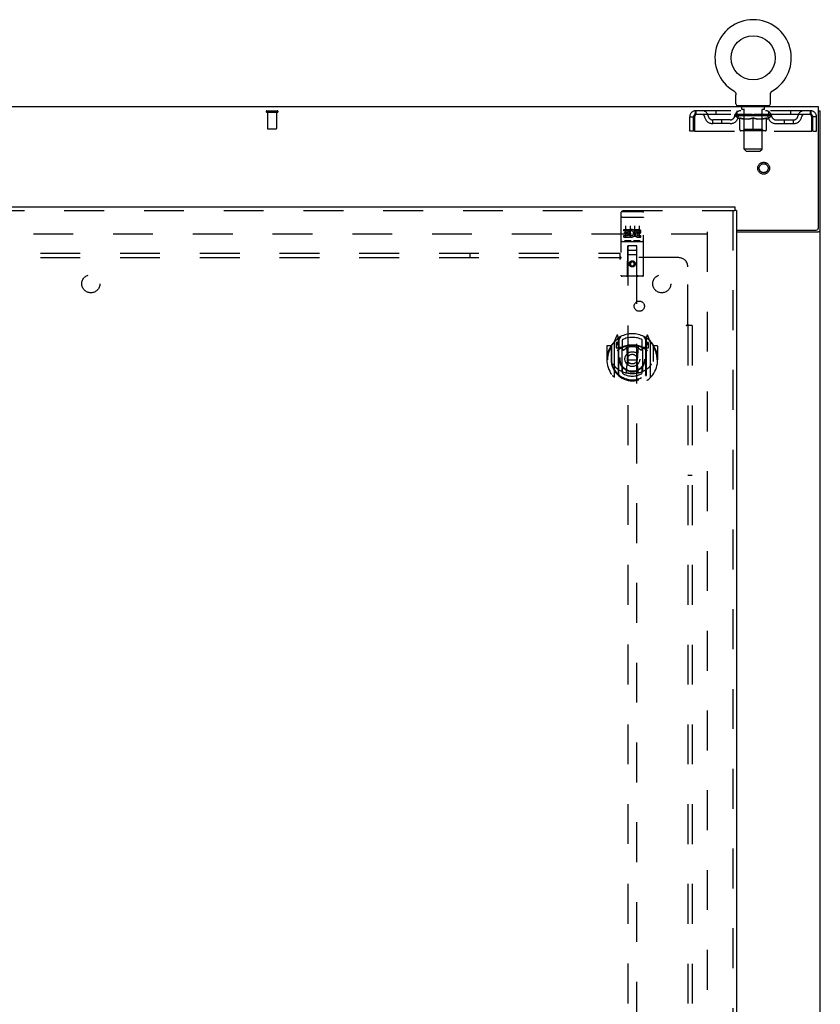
# Model space of a CAD drawing. Header units: inches. Extents: x 0 to 200, y 0 to 129.
# Tile 58 of 118: x 78 to 100, y 58 to 85. Entities that reach past the tile are written whole.
import ezdxf

# ---------------------------------------------------------------- set-up
doc = ezdxf.new("R2010")
doc.units = ezdxf.units.IN
doc.header["$LTSCALE"] = 11
doc.header["$MEASUREMENT"] = 0
doc.linetypes.add('HIDDEN', pattern=[0.2, 0.1, -0.1])
doc.layers.get('0').update_dxf_attribs({"linetype": 'CONTINUOUS'})
for name, color, linetype in [('DEFAULT_2', 8, 'HIDDEN'), ('DOOR_ASSEMBLY', 7, 'CONTINUOUS'), ('SUBPANEL', 7, 'CONTINUOUS')]:
    doc.layers.add(name, color=color, linetype=linetype)

msp = doc.modelspace()

# ---------------------------------------------------------------- linework, layer by layer
at = {"color": 7, "linetype": 'Continuous'}
for p, q in [((98.061, 83.072), (98.061, 83.072)), ((98.061, 83.072), (98.065, 83.07)), ((98.065, 83.07), (98.068, 83.068)), ((98.068, 83.068), (98.072, 83.065)), ((98.072, 83.065), (98.075, 83.063)), ((98.075, 83.063), (98.079, 83.06)), ((98.079, 83.06), (98.082, 83.057)), ((98.082, 83.057), (98.085, 83.054)), ((98.085, 83.054), (98.088, 83.051)), ((98.088, 83.051), (98.091, 83.048)), ((98.091, 83.048), (98.094, 83.044)), ((98.094, 83.044), (98.097, 83.041)), ((98.097, 83.041), (98.099, 83.038)), ((98.099, 83.038), (98.102, 83.034)), ((98.102, 83.034), (98.104, 83.03)), ((98.104, 83.03), (98.106, 83.027)), ((98.106, 83.027), (98.108, 83.023)), ((98.108, 83.023), (98.11, 83.019)), ((98.11, 83.019), (98.112, 83.015)), ((98.112, 83.015), (98.114, 83.011)), ((98.114, 83.011), (98.115, 83.007)), ((98.115, 83.007), (98.117, 83.003)), ((98.117, 83.003), (98.118, 82.999)), ((98.118, 82.999), (98.119, 82.994)), ((98.119, 82.994), (98.12, 82.99)), ((98.123, 82.716), (98.123, 82.965)), ((99.073, 82.965), (99.073, 82.969)), ((99.073, 82.716), (99.073, 82.965)), ((99.074, 82.986), (99.075, 82.99)), ((99.075, 82.99), (99.076, 82.994)), ((99.076, 82.994), (99.077, 82.999)), ((99.077, 82.999), (99.078, 83.003)), ((99.078, 83.003), (99.08, 83.007)), ((99.08, 83.007), (99.081, 83.011)), ((99.081, 83.011), (99.083, 83.015)), ((99.083, 83.015), (99.085, 83.019)), ((99.085, 83.019), (99.087, 83.023)), ((99.087, 83.023), (99.089, 83.027)), ((99.089, 83.027), (99.091, 83.03)), ((99.091, 83.03), (99.093, 83.034)), ((99.093, 83.034), (99.096, 83.038)), ((99.096, 83.038), (99.098, 83.041)), ((99.098, 83.041), (99.101, 83.044)), ((99.101, 83.044), (99.104, 83.048)), ((99.104, 83.048), (99.107, 83.051)), ((99.107, 83.051), (99.11, 83.054)), ((99.11, 83.054), (99.113, 83.057)), ((99.113, 83.057), (99.116, 83.06)), ((99.116, 83.06), (99.12, 83.063)), ((99.12, 83.063), (99.123, 83.065)), ((99.123, 83.065), (99.127, 83.068)), ((99.127, 83.068), (99.13, 83.07)), ((99.127, 83.068), (99.128, 83.069)), ((99.13, 83.07), (99.134, 83.072)), ((99.134, 83.072), (99.134, 83.072)), ((98.16, 82.656), (98.16, 82.626)), ((99.035, 82.656), (98.16, 82.656)), ((99.035, 82.656), (99.035, 82.626)), ((100.4, 82.522), (100.452, 82.522))]:
    msp.add_line(p, q, dxfattribs=at)
at = {"color": 3, "linetype": 'Continuous'}
for p, q in [((100.4, 82.626), (60.254, 82.626)), ((100.4, 79.29), (100.4, 82.626)), ((100.452, 14.73), (100.452, 82.522)), ((98.139, 79.23), (100.34, 79.23)), ((98.139, 79.178), (100.382, 79.178)), ((100.406, 79.189), (100.417, 79.193))]:
    msp.add_line(p, q, dxfattribs=at)
at = {"color": 7, "linetype": 'Continuous'}
for points in [[(98.12, 82.99), (98.121, 82.986), (98.121, 82.982), (98.122, 82.977), (98.122, 82.973), (98.122, 82.969), (98.123, 82.965)], [(98.122, 82.973), (98.122, 82.969), (98.123, 82.965)], [(99.073, 82.969), (99.073, 82.973), (99.073, 82.977), (99.074, 82.982), (99.074, 82.986)], [(99.073, 82.969), (99.073, 82.973), (99.073, 82.977), (99.074, 82.982), (99.074, 82.986)]]:
    msp.add_lwpolyline(points, dxfattribs=at)
at = {"color": 3, "linetype": 'Continuous'}
for points in [[(100.382, 79.178), (100.384, 79.179), (100.386, 79.181), (100.388, 79.182), (100.391, 79.184), (100.394, 79.185), (100.398, 79.186), (100.402, 79.188), (100.406, 79.189)], [(100.417, 79.193), (100.421, 79.194), (100.424, 79.195), (100.428, 79.197), (100.431, 79.198), (100.434, 79.199), (100.436, 79.2), (100.439, 79.202), (100.442, 79.203), (100.444, 79.205), (100.446, 79.206), (100.447, 79.208), (100.449, 79.21), (100.45, 79.211), (100.45, 79.213), (100.451, 79.215), (100.451, 79.217), (100.452, 79.219)]]:
    msp.add_lwpolyline(points, dxfattribs=at)
at = {"color": 7, "linetype": 'Continuous'}
msp.add_circle((98.598, 83.98), 0.609, dxfattribs=at)
for centre, radius, start, end in [((98.598, 83.98), 1.054, 300.3993, 239.6007), ((98.183, 82.716), 0.06, 180, 270), ((99.013, 82.716), 0.06, 270, 360)]:
    msp.add_arc(centre, radius, start, end, dxfattribs=at)
at = {"color": 3, "linetype": 'Continuous'}
msp.add_arc((100.34, 79.29), 0.06, 270, 360, dxfattribs=at)
at = {"layer": 'DEFAULT_2', "color": 8, "linetype": 'HIDDEN'}
for p, q in [((98.061, 83.072), (98.061, 83.072)), ((98.067, 83.069), (98.068, 83.068)), ((99.134, 83.072), (99.134, 83.072)), ((98.253, 82.656), (98.253, 82.626)), ((98.288, 82.566), (98.288, 82.646)), ((98.908, 82.566), (98.908, 82.646)), ((98.943, 82.656), (98.943, 82.626)), ((85.185, 82.522), (85.469, 82.522)), ((85.185, 82.479), (85.469, 82.479)), ((85.203, 82.479), (85.203, 82.032)), ((85.451, 82.479), (85.451, 82.032)), ((96.848, 81.959), (96.848, 82.355)), ((96.848, 82.355), (96.952, 82.355)), ((96.952, 81.959), (96.952, 82.355)), ((96.982, 82.355), (96.982, 81.959)), ((97.015, 82.522), (97.015, 82.418)), ((100.181, 82.522), (97.015, 82.522)), ((100.181, 82.418), (97.015, 82.418)), ((97.566, 82.522), (97.566, 82.418)), ((98.091, 82.38), (98.091, 82.418)), ((99.104, 82.38), (98.091, 82.38)), ((98.219, 82.291), (98.091, 82.38)), ((98.099, 82.412), (98.099, 82.418)), ((98.106, 82.41), (98.106, 82.412)), ((98.106, 82.41), (99.089, 82.41)), ((98.113, 82.41), (98.113, 82.412)), ((98.114, 82.41), (98.114, 82.412)), ((98.122, 82.412), (98.122, 82.418)), ((98.135, 82.41), (98.135, 82.412)), ((98.136, 82.41), (98.136, 82.412)), ((98.159, 82.412), (98.159, 82.418)), ((98.16, 82.418), (98.16, 82.522)), ((98.171, 82.41), (98.171, 82.412)), ((98.173, 82.41), (98.173, 82.412)), ((98.336, 82.412), (98.175, 82.412)), ((98.21, 82.412), (98.21, 82.418)), ((98.211, 82.41), (98.211, 82.412)), ((98.211, 82.41), (98.211, 82.412)), ((98.214, 82.41), (98.214, 82.412)), ((98.219, 82.291), (98.227, 82.291)), ((98.22, 82.41), (98.22, 82.412)), ((98.22, 82.41), (98.22, 82.412)), ((98.222, 82.41), (98.222, 82.412)), ((98.225, 82.41), (98.225, 82.413)), ((98.227, 82.001), (98.227, 82.326)), ((98.228, 82.41), (98.228, 82.412)), ((98.24, 82.41), (98.24, 82.412)), ((98.254, 82.41), (98.254, 82.412)), ((98.255, 82.41), (98.255, 82.414)), ((98.271, 82.41), (98.271, 82.412)), ((98.271, 82.41), (98.271, 82.412)), ((98.272, 82.412), (98.272, 82.418)), ((98.28, 82.41), (98.28, 82.412)), ((98.283, 82.41), (98.283, 82.412)), ((98.291, 82.41), (98.291, 82.412)), ((98.357, 82.556), (98.298, 82.556)), ((98.3, 82.41), (98.3, 82.416)), ((98.312, 82.41), (98.312, 82.412)), ((98.314, 82.41), (98.314, 82.412)), ((98.336, 82.41), (98.336, 82.412)), ((98.39, 82.412), (98.34, 82.412)), ((98.485, 82.291), (98.341, 82.291)), ((98.344, 82.412), (98.344, 82.418)), ((98.348, 82.003), (98.348, 82.378)), ((98.349, 81.466), (98.349, 82.546)), ((98.35, 82.41), (98.35, 82.412)), ((98.354, 82.41), (98.354, 82.412)), ((98.358, 82.41), (98.358, 82.417)), ((98.362, 82.41), (98.362, 82.412)), ((98.37, 82.41), (98.37, 82.412)), ((98.39, 82.41), (98.39, 82.412)), ((98.45, 82.412), (98.402, 82.412)), ((98.419, 82.41), (98.419, 82.412)), ((98.424, 82.412), (98.424, 82.418)), ((98.427, 82.41), (98.427, 82.412)), ((98.429, 82.41), (98.429, 82.417)), ((98.431, 82.41), (98.431, 82.412)), ((98.437, 82.41), (98.437, 82.413)), ((98.45, 82.41), (98.45, 82.412)), ((98.514, 82.412), (98.47, 82.412)), ((98.481, 82.41), (98.481, 82.412)), ((98.506, 82.412), (98.598, 82.418)), ((98.51, 82.412), (98.51, 82.418)), ((98.51, 82.412), (98.51, 82.418)), ((98.51, 82.418), (98.51, 82.418)), ((98.51, 82.41), (98.51, 82.412)), ((98.513, 82.41), (98.513, 82.413)), ((98.514, 82.41), (98.514, 82.412)), ((98.514, 82.41), (98.514, 82.412)), ((98.581, 82.412), (98.542, 82.412)), ((98.547, 82.41), (98.547, 82.412)), ((98.581, 82.41), (98.581, 82.412)), ((98.596, 82.413), (98.595, 82.412)), ((98.595, 82.41), (98.595, 82.412)), ((98.596, 82.41), (98.596, 82.413)), ((98.598, 82.412), (98.598, 82.418)), ((98.598, 81.971), (98.598, 82.326)), ((98.6, 82.41), (98.6, 82.413)), ((98.6, 82.413), (98.6, 82.412)), ((98.6, 82.41), (98.6, 82.412)), ((98.601, 82.412), (98.653, 82.412)), ((98.614, 82.41), (98.614, 82.412)), ((98.627, 82.412), (98.627, 82.416)), ((98.627, 82.416), (98.689, 82.412)), ((98.644, 82.412), (98.644, 82.415)), ((98.648, 82.41), (98.648, 82.412)), ((98.681, 82.41), (98.681, 82.412)), ((98.681, 82.41), (98.681, 82.412)), ((98.681, 82.412), (98.725, 82.412)), ((98.682, 82.41), (98.682, 82.413)), ((98.685, 82.412), (98.685, 82.418)), ((98.685, 82.412), (98.685, 82.418)), ((98.685, 82.418), (98.685, 82.418)), ((98.685, 82.41), (98.685, 82.412)), ((98.854, 82.291), (98.71, 82.291)), ((98.714, 82.41), (98.714, 82.412)), ((98.745, 82.41), (98.745, 82.412)), ((98.745, 82.412), (98.793, 82.412)), ((98.758, 82.41), (98.758, 82.413)), ((98.764, 82.41), (98.764, 82.412)), ((98.766, 82.41), (98.766, 82.417)), ((98.768, 82.41), (98.768, 82.412)), ((98.771, 82.412), (98.771, 82.418)), ((98.776, 82.41), (98.776, 82.412)), ((98.805, 82.41), (98.805, 82.412)), ((98.805, 82.412), (98.855, 82.412)), ((98.825, 82.41), (98.825, 82.412)), ((98.833, 82.41), (98.833, 82.412)), ((98.837, 82.41), (98.837, 82.417)), ((98.898, 82.556), (98.838, 82.556)), ((98.841, 82.41), (98.841, 82.412)), ((98.845, 82.41), (98.845, 82.412)), ((98.847, 81.466), (98.847, 82.546)), ((98.848, 82.003), (98.848, 82.378)), ((98.851, 82.412), (98.851, 82.418)), ((98.859, 82.41), (98.859, 82.412)), ((98.859, 82.412), (99.02, 82.412)), ((98.881, 82.41), (98.881, 82.412)), ((98.883, 82.41), (98.883, 82.412)), ((98.895, 82.41), (98.895, 82.416)), ((98.904, 82.41), (98.904, 82.412)), ((98.912, 82.41), (98.912, 82.412)), ((98.915, 82.41), (98.915, 82.412)), ((98.923, 82.412), (98.923, 82.418)), ((98.924, 82.41), (98.924, 82.412)), ((98.924, 82.41), (98.924, 82.412)), ((98.94, 82.41), (98.94, 82.414)), ((98.941, 82.41), (98.941, 82.412)), ((98.955, 82.41), (98.955, 82.412)), ((98.967, 82.41), (98.967, 82.412)), ((98.968, 82.001), (98.968, 82.326)), ((98.968, 82.291), (98.976, 82.291)), ((98.97, 82.41), (98.97, 82.413)), ((98.973, 82.41), (98.973, 82.412)), ((98.975, 82.41), (98.975, 82.412)), ((98.976, 82.41), (98.976, 82.412)), ((98.976, 82.291), (99.104, 82.38)), ((98.981, 82.41), (98.981, 82.412)), ((98.984, 82.41), (98.984, 82.412)), ((98.984, 82.41), (98.984, 82.412)), ((98.985, 82.412), (98.985, 82.418)), ((99.022, 82.41), (99.022, 82.412)), ((99.024, 82.41), (99.024, 82.412)), ((99.035, 82.418), (99.035, 82.522)), ((99.036, 82.412), (99.036, 82.418)), ((99.059, 82.41), (99.059, 82.412)), ((99.06, 82.41), (99.06, 82.412)), ((99.073, 82.412), (99.073, 82.418)), ((99.081, 82.41), (99.081, 82.412)), ((99.082, 82.41), (99.082, 82.412)), ((99.089, 82.41), (99.089, 82.412)), ((99.096, 82.412), (99.096, 82.418)), ((99.104, 82.38), (99.104, 82.418)), ((99.629, 82.522), (99.629, 82.418)), ((100.181, 82.418), (100.181, 82.522)), ((100.214, 81.959), (100.214, 82.355)), ((100.244, 81.959), (100.244, 82.355)), ((100.348, 82.355), (100.244, 82.355)), ((100.348, 81.959), (100.348, 82.355)), ((85.213, 82.022), (85.441, 82.022)), ((97.483, 82.167), (97.483, 82.271)), ((97.966, 82.271), (97.483, 82.271)), ((97.966, 82.167), (97.483, 82.167)), ((97.733, 82.167), (97.733, 82.271)), ((99.229, 82.271), (99.712, 82.271)), ((99.229, 82.167), (99.712, 82.167)), ((99.462, 82.167), (99.462, 82.271)), ((99.712, 82.167), (99.712, 82.271)), ((96.952, 81.959), (96.848, 81.959)), ((96.982, 81.959), (100.214, 81.959)), ((98.938, 81.971), (98.257, 81.971)), ((98.348, 82.003), (98.316, 81.971)), ((98.848, 82.003), (98.348, 82.003)), ((98.848, 82.003), (98.879, 81.971)), ((100.244, 81.959), (100.348, 81.959)), ((98.847, 81.466), (98.349, 81.466)), ((98.409, 81.406), (98.349, 81.466)), ((98.409, 81.406), (98.787, 81.406)), ((98.787, 81.406), (98.847, 81.466)), ((63.341, 79.126), (97.313, 79.126)), ((97.327, 79.178), (97.327, 18.074))]:
    msp.add_line(p, q, dxfattribs=at)
for points in [[(97.015, 82.522), (97.012, 82.521), (97.01, 82.518), (97.007, 82.512), (97.005, 82.505), (97.003, 82.496), (97, 82.485), (96.998, 82.473), (96.996, 82.459), (96.993, 82.444), (96.991, 82.427), (96.989, 82.41), (96.986, 82.392), (96.984, 82.373), (96.982, 82.355)], [(97.015, 82.418), (97.012, 82.417), (97.01, 82.416), (97.007, 82.414), (97.005, 82.412), (97.003, 82.408), (97, 82.404), (96.998, 82.399), (96.996, 82.394), (96.993, 82.388), (96.991, 82.382), (96.989, 82.376), (96.986, 82.369), (96.984, 82.362), (96.982, 82.355)], [(98.227, 82.326), (98.248, 82.318), (98.268, 82.311), (98.288, 82.305), (98.308, 82.299), (98.327, 82.295), (98.347, 82.291)], [(98.341, 82.291), (98.322, 82.295), (98.303, 82.3), (98.285, 82.305), (98.266, 82.311), (98.246, 82.318), (98.227, 82.325)], [(98.477, 82.291), (98.497, 82.295), (98.517, 82.299), (98.537, 82.305), (98.557, 82.311), (98.577, 82.318), (98.598, 82.326)], [(98.598, 82.325), (98.578, 82.317), (98.559, 82.311), (98.54, 82.305), (98.522, 82.299), (98.503, 82.295), (98.485, 82.291)], [(98.598, 82.326), (98.618, 82.318), (98.639, 82.311), (98.659, 82.305), (98.679, 82.299), (98.699, 82.295), (98.718, 82.291)], [(98.71, 82.291), (98.692, 82.295), (98.673, 82.299), (98.655, 82.305), (98.636, 82.311), (98.617, 82.317), (98.598, 82.325)], [(98.848, 82.291), (98.868, 82.295), (98.888, 82.299), (98.907, 82.305), (98.927, 82.311), (98.948, 82.318), (98.968, 82.326)], [(98.968, 82.325), (98.948, 82.318), (98.929, 82.311), (98.91, 82.305), (98.891, 82.299), (98.873, 82.295), (98.854, 82.291)], [(100.214, 82.355), (100.211, 82.373), (100.209, 82.392), (100.206, 82.41), (100.204, 82.427), (100.202, 82.444), (100.199, 82.459), (100.197, 82.473), (100.195, 82.485), (100.192, 82.496), (100.19, 82.505), (100.188, 82.512), (100.185, 82.518), (100.183, 82.521), (100.181, 82.522)], [(100.214, 82.355), (100.211, 82.362), (100.209, 82.369), (100.206, 82.376), (100.204, 82.382), (100.202, 82.388), (100.199, 82.394), (100.197, 82.399), (100.195, 82.404), (100.192, 82.408), (100.19, 82.412), (100.188, 82.414), (100.185, 82.416), (100.183, 82.417), (100.181, 82.418)]]:
    msp.add_lwpolyline(points, dxfattribs=at)
for radius in [0.164, 0.124]:
    msp.add_circle((98.889, 80.938), radius, dxfattribs=at)
for centre, radius, start, end in [((98.278, 82.646), 0.01, 0, 90), ((98.298, 82.566), 0.01, 180, 270), ((98.898, 82.566), 0.01, 270, 360), ((98.918, 82.646), 0.01, 90, 180), ((85.185, 82.5), 0.0215, 90, 270), ((85.469, 82.5), 0.0215, 270, 90), ((97.015, 82.355), 0.167, 90, 180), ((97.015, 82.355), 0.063, 90, 180), ((97.194, 82.355), 0.167, 8.0716, 90), ((97.194, 82.355), 0.0625, 7.9863, 90), ((97.483, 82.396), 0.229, 187.9863, 270), ((97.483, 82.396), 0.125, 188.0716, 270), ((97.966, 82.396), 0.125, 270, 351.9284), ((97.966, 82.396), 0.229, 270, 352.0137), ((98.255, 82.355), 0.167, 90, 171.9284), ((98.255, 82.355), 0.0625, 90, 172.0137), ((98.316, 82.378), 0.0318, 0, 90), ((98.339, 82.546), 0.01, 0, 90), ((98.857, 82.546), 0.01, 90, 180), ((98.879, 82.378), 0.0318, 90, 180), ((98.94, 82.355), 0.167, 8.0716, 90), ((98.94, 82.355), 0.0625, 7.9863, 90), ((99.229, 82.396), 0.229, 187.9863, 270), ((99.229, 82.396), 0.125, 188.0716, 270), ((99.712, 82.396), 0.125, 270, 351.9284), ((99.712, 82.396), 0.229, 270, 352.0137), ((100.001, 82.355), 0.167, 90, 171.9284), ((100.001, 82.355), 0.0625, 90, 172.0137), ((100.181, 82.355), 0.167, 0, 90), ((100.181, 82.355), 0.063, 0, 90), ((85.213, 82.032), 0.01, 180, 270), ((85.441, 82.032), 0.01, 270, 360), ((98.257, 82.001), 0.0296, 180, 270), ((98.938, 82.001), 0.0296, 270, 360)]:
    msp.add_arc(centre, radius, start, end, dxfattribs=at)
for centre, major_axis, ratio, start_param, end_param in [((98.598, 82.418), (0.506, 0.005), 0.05963, 2.96643, 3.140963), ((98.075, 82.408), (0.158, 0), 0.060556, 0.430652, 1.470503), ((98.598, 82.418), (0.506, 0), 0.060556, -3.141593, -2.96706), ((98.075, 82.403), (0.158, 0.002), 0.05963, 1.376596, 1.469874), ((98.598, 82.418), (0.506, 0.011), 0.05688, 2.791345, 2.965878), ((98.056, 82.408), (0.158, 0.002), 0.05963, 0.25549, 1.295341), ((98.111, 82.408), (0.158, -0.002), 0.05963, 0.605815, 1.645666), ((98.598, 82.418), (0.506, -0.005), 0.05963, -2.96643, -2.791898), ((98.111, 82.403), (0.158, 0), 0.060556, 1.551758, 1.645036), ((98.056, 82.403), (0.158, 0.003), 0.05688, 1.20151, 1.294789), ((98.112, 82.405), (0.131, 0.001), 0.05963, 1.065228, 1.614276), ((98.096, 82.405), (0.131, 0.003), 0.05688, 0.890143, 1.43919), ((98.142, 82.405), (0.131, 0), 0.060556, 1.240391, 1.789438), ((98.598, 82.418), (0.506, 0.015), 0.052395, 2.616403, 2.790936), ((98.053, 82.408), (0.158, 0.003), 0.05688, 0.080405, 1.120256), ((98.161, 82.408), (0.158, -0.003), 0.05688, 0.7809, 1.820751), ((98.598, 82.418), (0.506, -0.011), 0.05688, -2.791345, -2.616812), ((98.161, 82.403), (0.158, -0.002), 0.05963, 1.72692, 1.820198), ((98.053, 82.403), (0.158, 0.005), 0.052395, 1.026568, 1.119847), ((98.095, 82.405), (0.131, 0.004), 0.052395, 0.715201, 1.264248), ((98.187, 82.405), (0.131, -0.001), 0.05963, 1.415553, 1.9646), ((98.598, 82.418), (0.506, 0.02), 0.046319, 2.441654, 2.616187), ((98.224, 82.408), (0.158, -0.005), 0.052395, 0.955842, 1.995693), ((98.067, 82.408), (0.158, 0.005), 0.052395, -0.094537, 0.945314), ((98.598, 82.418), (0.506, -0.015), 0.052395, -2.616403, -2.44187), ((98.224, 82.403), (0.158, -0.003), 0.05688, 1.902006, 1.995284), ((98.067, 82.403), (0.158, 0.006), 0.046319, 0.851819, 0.945098), ((98.11, 82.405), (0.131, 0.005), 0.046319, 0.540452, 1.089499), ((98.243, 82.405), (0.131, -0.003), 0.05688, 1.590638, 2.139686), ((98.598, 82.418), (0.506, 0.024), 0.038841, 2.267123, 2.441656), ((98.299, 82.408), (0.158, -0.006), 0.046319, 1.130591, 2.170442), ((98.096, 82.408), (0.158, 0.006), 0.046319, -0.269286, 0.770565), ((98.598, 82.418), (0.506, -0.02), 0.046319, -2.441654, -2.267121), ((98.299, 82.403), (0.158, -0.005), 0.052395, 2.076947, 2.170226), ((98.096, 82.403), (0.158, 0.007), 0.038841, 0.677289, 0.770567), ((98.14, 82.405), (0.131, 0.006), 0.038841, 0.365921, 0.914969), ((98.311, 82.405), (0.131, -0.004), 0.052395, 1.76558, 2.314627), ((98.598, 82.418), (0.506, 0.027), 0.030195, 2.09281, 2.267343), ((98.383, 82.408), (0.158, -0.007), 0.038841, 1.305122, 2.344973), ((98.141, 82.408), (0.158, 0.007), 0.038841, -0.443817, 0.596034), ((98.598, 82.418), (0.506, -0.024), 0.038841, -2.267123, -2.092591), ((98.383, 82.403), (0.158, -0.006), 0.046319, 2.251696, 2.344975), ((98.141, 82.403), (0.158, 0.008), 0.030195, 0.502975, 0.596254), ((98.183, 82.405), (0.131, 0.007), 0.030195, 0.191608, 0.740655), ((98.387, 82.405), (0.131, -0.005), 0.046319, 1.940329, 2.489376), ((98.2, 82.408), (0.158, 0.008), 0.030195, -0.61813, 0.421721), ((98.598, 82.418), (0.506, 0.029), 0.020645, 1.918687, 2.09322), ((98.473, 82.408), (0.158, -0.008), 0.030195, 1.479435, 2.519286), ((98.598, 82.418), (0.506, -0.027), 0.030195, -2.09281, -1.918277), ((98.473, 82.403), (0.158, -0.007), 0.038841, 2.426227, 2.519505), ((98.2, 82.403), (0.158, 0.009), 0.020645, 0.328852, 0.422131), ((98.239, 82.405), (0.131, 0.007), 0.020645, 0.017485, 0.566532), ((98.47, 82.405), (0.131, -0.006), 0.038841, 2.11486, 2.663907), ((98.271, 82.408), (0.158, 0.009), 0.020645, -0.792253, 0.247598), ((98.598, 82.418), (0.506, 0.03), 0.010478, 1.744704, 1.919237), ((98.567, 82.408), (0.158, -0.009), 0.020645, 1.653558, 2.693409), ((98.598, 82.418), (0.506, -0.029), 0.020645, -1.918687, -1.744154), ((98.567, 82.403), (0.158, -0.008), 0.030195, 2.60054, 2.693819), ((98.271, 82.403), (0.158, 0.009), 0.010478, 0.154869, 0.248148), ((98.306, 82.405), (0.131, 0.008), 0.010478, 6.126688, 6.675735), ((98.557, 82.405), (0.131, -0.007), 0.030195, 2.289173, 2.83822), ((98.352, 82.408), (0.158, 0.009), 0.010478, -0.966236, -0.000846), ((98.662, 82.408), (0.158, -0.009), 0.010478, 1.827541, 2.867392), ((98.598, 82.418), (0.506, -0.03), 0.010478, -1.744704, -1.563007), ((98.662, 82.403), (0.158, -0.009), 0.020645, 2.774664, 2.867942), ((98.645, 82.405), (0.131, -0.007), 0.020645, 2.463296, 3.012344), ((98.533, 82.408), (0.158, 0.009), 0.010478, 0.274201, 1.314052), ((98.464, 82.405), (0.131, 0.008), 0.010478, -0.000483, 0.504314), ((98.44, 82.403), (0.158, 0.009), 0.010478, 0.099668, 0.192946), ((98.598, 82.418), (0.506, 0.03), 0.010478, -1.571421, -1.396888), ((98.731, 82.405), (0.131, -0.008), 0.010478, 2.637279, 3.14189), ((98.755, 82.403), (0.158, -0.009), 0.010478, 2.74231, 2.948646), ((98.628, 82.408), (0.158, 0.009), 0.020645, 0.448184, 1.488034), ((98.551, 82.405), (0.131, 0.007), 0.020645, 0.129249, 0.678296), ((98.533, 82.403), (0.158, 0.009), 0.020645, 0.273651, 0.366929), ((98.598, 82.418), (0.506, 0.029), 0.020645, -1.397439, -1.222906), ((98.843, 82.408), (0.158, -0.009), 0.010478, -3.140747, -2.175357), ((98.598, 82.418), (0.506, -0.03), 0.010478, 1.222355, 1.396888), ((98.722, 82.408), (0.158, 0.008), 0.030195, 0.622307, 1.662158), ((98.638, 82.405), (0.131, 0.007), 0.030195, 0.303372, 0.852419), ((98.889, 82.405), (0.131, -0.008), 0.010478, 2.749043, 3.29809), ((98.924, 82.408), (0.158, -0.009), 0.020645, 2.893995, 3.933846), ((98.628, 82.403), (0.158, 0.008), 0.030195, 0.447774, 0.541052), ((98.924, 82.403), (0.158, -0.009), 0.010478, 2.893445, 2.986723), ((98.598, 82.418), (0.506, 0.027), 0.030195, -1.223315, -1.048783), ((98.598, 82.418), (0.506, -0.029), 0.020645, 1.048373, 1.222906), ((98.812, 82.408), (0.158, 0.007), 0.038841, 0.79662, 1.836471), ((98.725, 82.405), (0.131, 0.006), 0.038841, 0.477686, 1.026733), ((98.956, 82.405), (0.131, -0.007), 0.020645, 2.57506, 3.124108), ((98.896, 82.408), (0.158, 0.006), 0.046319, 0.971151, 2.011002), ((98.995, 82.408), (0.158, -0.008), 0.030195, 2.719872, 3.759723), ((98.722, 82.403), (0.158, 0.007), 0.038841, 0.622087, 0.715366), ((98.995, 82.403), (0.158, -0.009), 0.020645, 2.719462, 2.812741), ((98.598, 82.418), (0.506, 0.024), 0.038841, -1.049002, -0.874469), ((98.598, 82.418), (0.506, -0.027), 0.030195, 0.87425, 1.048783), ((98.808, 82.405), (0.131, 0.005), 0.046319, 0.652216, 1.201263), ((98.971, 82.408), (0.158, 0.005), 0.052395, 1.1459, 2.185751), ((99.012, 82.405), (0.131, -0.007), 0.030195, 2.400937, 2.949985), ((99.054, 82.408), (0.158, -0.007), 0.038841, 2.545558, 3.585409), ((98.884, 82.405), (0.131, 0.004), 0.052395, 0.826965, 1.376012), ((98.812, 82.403), (0.158, 0.006), 0.046319, 0.796618, 0.889896), ((99.054, 82.403), (0.158, -0.008), 0.030195, 2.545339, 2.638617), ((99.034, 82.408), (0.158, 0.003), 0.05688, 1.320842, 2.360692), ((98.598, 82.418), (0.506, 0.02), 0.046319, -0.874471, -0.699939), ((98.598, 82.418), (0.506, -0.024), 0.038841, 0.699936, 0.874469), ((99.099, 82.408), (0.158, -0.006), 0.046319, 2.371028, 3.410879), ((99.055, 82.405), (0.131, -0.006), 0.038841, 2.226624, 2.775671), ((99.084, 82.408), (0.158, 0.002), 0.05963, 1.495927, 2.535778), ((98.952, 82.405), (0.131, 0.003), 0.05688, 1.001907, 1.550954), ((99.128, 82.408), (0.158, -0.005), 0.052395, 2.196279, 3.23613), ((99.085, 82.405), (0.131, -0.005), 0.046319, 2.052093, 2.601141), ((98.896, 82.403), (0.158, 0.005), 0.052395, 0.971367, 1.064645), ((99.12, 82.408), (0.158, 0), 0.060556, 1.671089, 2.71094), ((99.099, 82.403), (0.158, -0.007), 0.038841, 2.371026, 2.464304), ((99.142, 82.408), (0.158, -0.003), 0.05688, 2.021337, 3.061188), ((98.598, 82.418), (0.506, 0.015), 0.052395, -0.699723, -0.52519), ((98.598, 82.418), (0.506, -0.02), 0.046319, 0.525406, 0.699939), ((99.139, 82.408), (0.158, -0.002), 0.05963, 1.846251, 2.886102), ((99.008, 82.405), (0.131, 0.001), 0.05963, 1.176993, 1.72604), ((99.1, 82.405), (0.131, -0.004), 0.052395, 1.877344, 2.426392), ((99.053, 82.405), (0.131, 0), 0.060556, 1.352155, 1.901202), ((99.099, 82.405), (0.131, -0.003), 0.05688, 1.702402, 2.25145), ((99.083, 82.405), (0.131, -0.001), 0.05963, 1.527317, 2.076364), ((98.971, 82.403), (0.158, 0.003), 0.05688, 1.146309, 1.239587), ((99.128, 82.403), (0.158, -0.006), 0.046319, 2.196495, 2.289773), ((98.598, 82.418), (0.506, 0.011), 0.05688, -0.524781, -0.350248), ((98.598, 82.418), (0.506, -0.015), 0.052395, 0.350657, 0.52519), ((99.034, 82.403), (0.158, 0.002), 0.05963, 1.321394, 1.414673), ((99.142, 82.403), (0.158, -0.005), 0.052395, 2.021746, 2.115024), ((98.598, 82.418), (0.506, 0.005), 0.05963, -0.349695, -0.175162), ((98.598, 82.418), (0.506, -0.011), 0.05688, 0.175715, 0.350248), ((99.084, 82.403), (0.158, 0), 0.060556, 1.496556, 1.589835), ((99.139, 82.403), (0.158, -0.003), 0.05688, 1.846804, 1.940083), ((99.12, 82.403), (0.158, -0.002), 0.05963, 1.671719, 1.764997), ((98.598, 82.418), (0.506, 0), 0.060556, -0.174533, 0), ((98.598, 82.418), (0.506, -0.005), 0.05963, 0.000629, 0.175162)]:
    msp.add_ellipse(centre, major_axis=major_axis, ratio=ratio, start_param=start_param, end_param=end_param, dxfattribs=at)
at = {"layer": 'DOOR_ASSEMBLY', "color": 3, "linetype": 'Continuous'}
for p, q in [((61.994, 79.876), (98.097, 79.876)), ((98.139, 79.772), (98.139, 17.48))]:
    msp.add_line(p, q, dxfattribs=at)
at = {"layer": 'DOOR_ASSEMBLY', "color": 7, "linetype": 'Continuous'}
for p in [(98.097, 79.876), (98.139, 79.772)]:
    msp.add_line(p, (98.097, 79.772), dxfattribs=at)
at = {"layer": 'DOOR_ASSEMBLY', "color": 8, "linetype": 'HIDDEN'}
for p, q in [((61.994, 79.772), (98.097, 79.772)), ((94.952, 79.713), (94.952, 77.988)), ((94.968, 79.585), (94.967, 79.584)), ((94.969, 79.585), (94.968, 79.585)), ((94.97, 79.585), (94.969, 79.585)), ((94.97, 79.585), (94.97, 79.585)), ((94.971, 79.585), (94.97, 79.585)), ((94.972, 79.585), (94.971, 79.585)), ((94.973, 79.585), (94.972, 79.585)), ((94.974, 79.585), (94.973, 79.585)), ((94.974, 79.585), (94.974, 79.585)), ((94.975, 79.585), (94.974, 79.585)), ((94.976, 79.585), (94.975, 79.585)), ((94.977, 79.585), (94.976, 79.585)), ((94.978, 79.585), (94.977, 79.585)), ((94.979, 79.585), (94.978, 79.585)), ((94.979, 79.585), (94.979, 79.585)), ((94.98, 79.585), (94.979, 79.585)), ((94.981, 79.585), (94.98, 79.585)), ((94.981, 79.585), (95.547, 79.585)), ((94.982, 79.743), (95.547, 79.743)), ((95.547, 79.585), (95.547, 79.585)), ((95.547, 79.585), (95.548, 79.585)), ((95.549, 79.585), (95.55, 79.585)), ((95.55, 79.585), (95.551, 79.585)), ((95.551, 79.585), (95.552, 79.585)), ((95.552, 79.585), (95.553, 79.585)), ((95.553, 79.585), (95.554, 79.585)), ((95.554, 79.585), (95.554, 79.585)), ((95.554, 79.585), (95.555, 79.585)), ((95.555, 79.585), (95.556, 79.585)), ((95.556, 79.585), (95.557, 79.585)), ((95.557, 79.585), (95.558, 79.585)), ((95.558, 79.585), (95.558, 79.585)), ((95.558, 79.585), (95.559, 79.585)), ((95.559, 79.585), (95.56, 79.585)), ((95.577, 77.988), (95.577, 79.713)), ((98.035, 79.772), (98.035, 17.48)), ((95.077, 79.352), (95.077, 79.046)), ((95.202, 79.352), (95.202, 79.046)), ((95.327, 79.352), (95.327, 79.046)), ((95.452, 79.352), (95.452, 79.046)), ((95.032, 79.208), (95.032, 79.251)), ((95.032, 79.251), (95.188, 79.251)), ((95.032, 79.208), (95.146, 79.208)), ((95.032, 79.037), (95.032, 79.08)), ((95.032, 79.08), (95.146, 79.08)), ((95.032, 79.037), (95.188, 79.037)), ((95.053, 79.123), (95.053, 79.166)), ((95.053, 79.166), (95.146, 79.166)), ((95.053, 79.123), (95.146, 79.123)), ((95.146, 79.166), (95.146, 79.208)), ((95.146, 79.08), (95.146, 79.123)), ((95.188, 79.073), (95.188, 79.251)), ((95.188, 79.073), (95.201, 79.091)), ((95.188, 79.037), (95.188, 79.05)), ((95.192, 79.048), (95.188, 79.05)), ((95.213, 79.202), (95.196, 79.242)), ((95.345, 79.208), (95.345, 79.251)), ((95.345, 79.251), (95.437, 79.251)), ((95.345, 79.208), (95.437, 79.208)), ((95.405, 79.123), (95.451, 79.123)), ((95.408, 79.164), (95.437, 79.164)), ((95.408, 79.08), (95.501, 79.08)), ((95.408, 79.037), (95.501, 79.037)), ((95.501, 79.037), (95.501, 79.08)), ((94.982, 78.915), (95.547, 78.915)), ((95.225, 78.931), (95.053, 78.931)), ((95.134, 77.988), (95.138, 78.798)), ((95.159, 78.798), (95.138, 78.798)), ((95.139, 78.798), (95.139, 50.797)), ((95.369, 78.798), (95.159, 78.798)), ((95.475, 78.931), (95.303, 78.931)), ((95.391, 78.798), (95.369, 78.798)), ((95.389, 50.797), (95.389, 78.798)), ((95.394, 77.988), (95.391, 78.798)), ((95.392, 78.548), (95.136, 78.548)), ((95.179, 78.673), (95.349, 78.673)), ((95.264, 78.37), (95.202, 78.334)), ((95.202, 78.334), (95.202, 78.262)), ((95.202, 78.334), (95.212, 78.328)), ((95.202, 78.262), (95.212, 78.268)), ((95.202, 78.262), (95.264, 78.226)), ((95.264, 78.359), (95.212, 78.328)), ((95.212, 78.328), (95.212, 78.268)), ((95.212, 78.268), (95.264, 78.237)), ((95.264, 78.37), (95.264, 78.359)), ((95.327, 78.334), (95.264, 78.37)), ((95.317, 78.328), (95.264, 78.359)), ((95.264, 78.237), (95.317, 78.268)), ((95.264, 78.226), (95.327, 78.262)), ((95.264, 78.226), (95.264, 78.237)), ((95.327, 78.334), (95.317, 78.328)), ((95.317, 78.268), (95.317, 78.328)), ((95.327, 78.262), (95.317, 78.268)), ((95.327, 78.262), (95.327, 78.334)), ((95.547, 77.958), (94.982, 77.958)), ((94.839, 76.324), (94.768, 76.149)), ((94.882, 76.241), (94.867, 76.321)), ((95.661, 76.321), (95.647, 76.241)), ((95.76, 76.149), (95.689, 76.324)), ((94.682, 76.042), (94.579, 76.042)), ((94.682, 76.042), (94.682, 75.654)), ((94.69, 76.027), (94.682, 76.042)), ((94.689, 76.065), (94.689, 75.608)), ((94.764, 76.138), (94.764, 75.171)), ((94.822, 76.133), (94.822, 75.983)), ((94.889, 76.133), (94.822, 76.133)), ((94.83, 76.126), (94.859, 76.08)), ((94.86, 76.244), (94.86, 76.244)), ((94.86, 76.244), (94.86, 76.244)), ((94.861, 76.244), (94.86, 76.244)), ((94.882, 75.224), (94.882, 76.241)), ((94.889, 76.193), (94.959, 76.302)), ((94.889, 75.249), (94.889, 76.252)), ((94.892, 76.228), (94.892, 76.02)), ((94.989, 76.206), (94.989, 75.953)), ((95.539, 75.953), (95.539, 76.206)), ((95.569, 76.302), (95.639, 76.193)), ((95.637, 76.02), (95.637, 76.228)), ((95.639, 75.249), (95.639, 76.252)), ((95.707, 76.133), (95.639, 76.133)), ((95.647, 76.241), (95.647, 75.224)), ((95.668, 76.244), (95.664, 76.247)), ((95.669, 76.08), (95.698, 76.126)), ((95.707, 75.983), (95.707, 76.133)), ((95.764, 75.171), (95.764, 76.138)), ((95.847, 76.042), (95.838, 76.027)), ((95.839, 76.065), (95.839, 75.608)), ((95.847, 75.654), (95.847, 76.042)), ((95.949, 76.042), (95.847, 76.042)), ((94.564, 76.027), (94.564, 75.654)), ((94.822, 75.983), (94.882, 75.983)), ((94.982, 75.982), (94.909, 75.982)), ((94.912, 76), (94.977, 76)), ((94.982, 75.341), (94.982, 75.972)), ((95.101, 75.998), (95.132, 75.654)), ((95.427, 75.998), (95.397, 75.654)), ((95.619, 75.982), (95.547, 75.982)), ((95.547, 75.972), (95.547, 75.341)), ((95.551, 76), (95.617, 76)), ((95.647, 75.983), (95.707, 75.983)), ((95.964, 76.027), (95.964, 75.654)), ((94.564, 75.654), (94.579, 75.654)), ((94.682, 75.654), (94.697, 75.654)), ((94.689, 75.608), (94.689, 75.605)), ((95.101, 75.315), (95.132, 75.654)), ((95.132, 75.654), (95.397, 75.654)), ((95.427, 75.315), (95.397, 75.654)), ((95.847, 75.654), (95.832, 75.654)), ((95.839, 75.608), (95.839, 75.605)), ((95.949, 75.654), (95.964, 75.654)), ((94.989, 75.392), (94.989, 75.289)), ((95.539, 75.289), (95.539, 75.392))]:
    msp.add_line(p, q, dxfattribs=at)
for points in [[(94.967, 79.584), (94.967, 79.584), (94.967, 79.584), (94.966, 79.584), (94.966, 79.584), (94.966, 79.584), (94.965, 79.584), (94.965, 79.584), (94.965, 79.584), (94.964, 79.584), (94.964, 79.584), (94.963, 79.584), (94.963, 79.584), (94.963, 79.584), (94.963, 79.584), (94.962, 79.584), (94.962, 79.583), (94.962, 79.583), (94.961, 79.583), (94.961, 79.583), (94.961, 79.583), (94.96, 79.583), (94.96, 79.583), (94.96, 79.583), (94.959, 79.583), (94.959, 79.583), (94.959, 79.583), (94.959, 79.583), (94.958, 79.583), (94.958, 79.582), (94.958, 79.582), (94.958, 79.582), (94.957, 79.582), (94.957, 79.582), (94.957, 79.582), (94.957, 79.582), (94.956, 79.582), (94.956, 79.582), (94.956, 79.582), (94.956, 79.582), (94.955, 79.582), (94.955, 79.581), (94.955, 79.581), (94.955, 79.581), (94.955, 79.581), (94.955, 79.581), (94.954, 79.581), (94.954, 79.581), (94.954, 79.581), (94.954, 79.581), (94.954, 79.581), (94.954, 79.58), (94.953, 79.58), (94.953, 79.58), (94.953, 79.58), (94.953, 79.58), (94.953, 79.58), (94.953, 79.58), (94.953, 79.58), (94.952, 79.58), (94.952, 79.58), (94.952, 79.58), (94.952, 79.579), (94.952, 79.579), (94.952, 79.579), (94.952, 79.579), (94.952, 79.579), (94.952, 79.579), (94.952, 79.579), (94.952, 79.579), (94.952, 79.579), (94.952, 79.578), (94.952, 79.578), (94.952, 79.578), (94.952, 79.578), (94.952, 79.578), (94.952, 79.578), (94.952, 79.578)], [(95.548, 79.585), (95.549, 79.585), (95.549, 79.585)], [(95.56, 79.585), (95.561, 79.584), (95.561, 79.584), (95.561, 79.584), (95.562, 79.584), (95.562, 79.584), (95.562, 79.584), (95.563, 79.584), (95.563, 79.584), (95.564, 79.584), (95.564, 79.584), (95.564, 79.584), (95.565, 79.584), (95.565, 79.584), (95.565, 79.584), (95.566, 79.584), (95.566, 79.584), (95.566, 79.583), (95.567, 79.583), (95.567, 79.583), (95.567, 79.583), (95.567, 79.583), (95.568, 79.583), (95.568, 79.583), (95.568, 79.583), (95.569, 79.583), (95.569, 79.583), (95.569, 79.583), (95.569, 79.583), (95.57, 79.583), (95.57, 79.582), (95.57, 79.582), (95.571, 79.582), (95.571, 79.582), (95.571, 79.582), (95.571, 79.582), (95.571, 79.582), (95.572, 79.582), (95.572, 79.582), (95.572, 79.582), (95.572, 79.582), (95.573, 79.582), (95.573, 79.581), (95.573, 79.581), (95.573, 79.581), (95.573, 79.581), (95.574, 79.581), (95.574, 79.581), (95.574, 79.581), (95.574, 79.581), (95.574, 79.581), (95.574, 79.581), (95.575, 79.58), (95.575, 79.58), (95.575, 79.58), (95.575, 79.58), (95.575, 79.58), (95.575, 79.58), (95.575, 79.58), (95.575, 79.58), (95.576, 79.58), (95.576, 79.58), (95.576, 79.58), (95.576, 79.579), (95.576, 79.579), (95.576, 79.579), (95.576, 79.579), (95.576, 79.579), (95.576, 79.579), (95.576, 79.579), (95.576, 79.579), (95.576, 79.579), (95.576, 79.578), (95.576, 79.578), (95.576, 79.578), (95.577, 79.578), (95.577, 79.578), (95.577, 79.578), (95.577, 79.578)], [(95.053, 78.931), (95.053, 78.931), (95.053, 78.931), (95.052, 78.931), (95.052, 78.931), (95.052, 78.931), (95.052, 78.931), (95.052, 78.931), (95.052, 78.931), (95.051, 78.931), (95.051, 78.931), (95.051, 78.931), (95.051, 78.931), (95.051, 78.931), (95.05, 78.931), (95.05, 78.931), (95.05, 78.931), (95.05, 78.931), (95.05, 78.932), (95.05, 78.932), (95.05, 78.932), (95.049, 78.932), (95.049, 78.932), (95.049, 78.932), (95.049, 78.932), (95.049, 78.932), (95.049, 78.932), (95.049, 78.932), (95.048, 78.932), (95.048, 78.932), (95.048, 78.932), (95.048, 78.932), (95.048, 78.932), (95.048, 78.932), (95.048, 78.932), (95.048, 78.932), (95.047, 78.932), (95.047, 78.932), (95.047, 78.932), (95.047, 78.932), (95.047, 78.932), (95.047, 78.932), (95.047, 78.932), (95.047, 78.932), (95.047, 78.932), (95.047, 78.932), (95.047, 78.932)], [(95.232, 78.932), (95.231, 78.932), (95.231, 78.932), (95.231, 78.932), (95.231, 78.932), (95.231, 78.932), (95.231, 78.932), (95.231, 78.932), (95.231, 78.932), (95.231, 78.932), (95.231, 78.932), (95.23, 78.932), (95.23, 78.932), (95.23, 78.932), (95.23, 78.932), (95.23, 78.932), (95.23, 78.932), (95.23, 78.932), (95.23, 78.932), (95.23, 78.932), (95.229, 78.932), (95.229, 78.932), (95.229, 78.932), (95.229, 78.932), (95.229, 78.932), (95.229, 78.932), (95.229, 78.932), (95.228, 78.932), (95.228, 78.932), (95.228, 78.931), (95.228, 78.931), (95.228, 78.931), (95.228, 78.931), (95.227, 78.931), (95.227, 78.931), (95.227, 78.931), (95.227, 78.931), (95.227, 78.931), (95.227, 78.931), (95.226, 78.931), (95.226, 78.931), (95.226, 78.931), (95.226, 78.931), (95.226, 78.931), (95.225, 78.931), (95.225, 78.931)], [(95.303, 78.931), (95.303, 78.931), (95.303, 78.931), (95.302, 78.931), (95.302, 78.931), (95.302, 78.931), (95.302, 78.931), (95.302, 78.931), (95.302, 78.931), (95.301, 78.931), (95.301, 78.931), (95.301, 78.931), (95.301, 78.931), (95.301, 78.931), (95.3, 78.931), (95.3, 78.931), (95.3, 78.931), (95.3, 78.931), (95.3, 78.932), (95.3, 78.932), (95.3, 78.932), (95.299, 78.932), (95.299, 78.932), (95.299, 78.932), (95.299, 78.932), (95.299, 78.932), (95.299, 78.932), (95.299, 78.932), (95.298, 78.932), (95.298, 78.932), (95.298, 78.932), (95.298, 78.932), (95.298, 78.932), (95.298, 78.932), (95.298, 78.932), (95.298, 78.932), (95.297, 78.932), (95.297, 78.932), (95.297, 78.932), (95.297, 78.932), (95.297, 78.932), (95.297, 78.932), (95.297, 78.932), (95.297, 78.932), (95.297, 78.932), (95.297, 78.932), (95.297, 78.932)], [(95.482, 78.932), (95.481, 78.932), (95.481, 78.932), (95.481, 78.932), (95.481, 78.932), (95.481, 78.932), (95.481, 78.932), (95.481, 78.932), (95.481, 78.932), (95.481, 78.932), (95.481, 78.932), (95.48, 78.932), (95.48, 78.932), (95.48, 78.932), (95.48, 78.932), (95.48, 78.932), (95.48, 78.932), (95.48, 78.932), (95.48, 78.932), (95.48, 78.932), (95.479, 78.932), (95.479, 78.932), (95.479, 78.932), (95.479, 78.932), (95.479, 78.932), (95.479, 78.932), (95.479, 78.932), (95.478, 78.932), (95.478, 78.932), (95.478, 78.931), (95.478, 78.931), (95.478, 78.931), (95.478, 78.931), (95.477, 78.931), (95.477, 78.931), (95.477, 78.931), (95.477, 78.931), (95.477, 78.931), (95.477, 78.931), (95.476, 78.931), (95.476, 78.931), (95.476, 78.931), (95.476, 78.931), (95.476, 78.931), (95.475, 78.931), (95.475, 78.931)], [(94.719, 76.093), (94.719, 76.094), (94.72, 76.095), (94.721, 76.096), (94.721, 76.096), (94.722, 76.097), (94.723, 76.098), (94.724, 76.099), (94.724, 76.1), (94.725, 76.1), (94.726, 76.101), (94.727, 76.102), (94.727, 76.102), (94.728, 76.103), (94.729, 76.104), (94.73, 76.105), (94.731, 76.105), (94.731, 76.106), (94.732, 76.107), (94.733, 76.107), (94.734, 76.108), (94.735, 76.108), (94.736, 76.109), (94.737, 76.11), (94.737, 76.11), (94.738, 76.111), (94.739, 76.111), (94.74, 76.112), (94.741, 76.112), (94.742, 76.113), (94.743, 76.113), (94.744, 76.114), (94.745, 76.114), (94.746, 76.115), (94.746, 76.115)], [(95.782, 76.115), (95.783, 76.115), (95.783, 76.114), (95.784, 76.114), (95.785, 76.113), (95.786, 76.113), (95.787, 76.112), (95.788, 76.112), (95.789, 76.111), (95.79, 76.111), (95.791, 76.11), (95.792, 76.11), (95.792, 76.109), (95.793, 76.108), (95.794, 76.108), (95.795, 76.107), (95.796, 76.107), (95.797, 76.106), (95.797, 76.105), (95.798, 76.105), (95.799, 76.104), (95.8, 76.103), (95.801, 76.102), (95.801, 76.102), (95.802, 76.101), (95.803, 76.1), (95.804, 76.1), (95.804, 76.099), (95.805, 76.098), (95.806, 76.097), (95.807, 76.096), (95.807, 76.096), (95.808, 76.095), (95.809, 76.094), (95.809, 76.093)], [(94.732, 75.541), (94.735, 75.536), (94.738, 75.531), (94.741, 75.526), (94.744, 75.521), (94.746, 75.517), (94.749, 75.512), (94.752, 75.508), (94.754, 75.505), (94.757, 75.501), (94.759, 75.497), (94.762, 75.494), (94.764, 75.49), (94.767, 75.487), (94.769, 75.484), (94.771, 75.481), (94.773, 75.478), (94.776, 75.476), (94.778, 75.473), (94.78, 75.47), (94.782, 75.468), (94.784, 75.465), (94.786, 75.463), (94.788, 75.461), (94.79, 75.459), (94.791, 75.457), (94.793, 75.455), (94.795, 75.453), (94.797, 75.451), (94.799, 75.45), (94.8, 75.448), (94.802, 75.446), (94.804, 75.445), (94.805, 75.443), (94.807, 75.442), (94.808, 75.441), (94.81, 75.439)], [(95.718, 75.439), (95.72, 75.441), (95.721, 75.442), (95.723, 75.443), (95.725, 75.445), (95.726, 75.446), (95.728, 75.448), (95.73, 75.45), (95.731, 75.451), (95.733, 75.453), (95.735, 75.455), (95.737, 75.457), (95.738, 75.459), (95.74, 75.461), (95.742, 75.463), (95.744, 75.465), (95.746, 75.468), (95.748, 75.47), (95.75, 75.473), (95.753, 75.475), (95.755, 75.478), (95.757, 75.481), (95.759, 75.484), (95.761, 75.487), (95.764, 75.49), (95.766, 75.494), (95.769, 75.497), (95.771, 75.501), (95.774, 75.504), (95.776, 75.508), (95.779, 75.512), (95.782, 75.517), (95.785, 75.521), (95.787, 75.526), (95.79, 75.531), (95.793, 75.536), (95.797, 75.541)], [(95.452, 75.297), (95.447, 75.296), (95.441, 75.295), (95.436, 75.293), (95.43, 75.292), (95.425, 75.291), (95.419, 75.289), (95.414, 75.288), (95.409, 75.287), (95.403, 75.286), (95.398, 75.285), (95.392, 75.284), (95.387, 75.283), (95.381, 75.282), (95.375, 75.281), (95.37, 75.28), (95.364, 75.279), (95.359, 75.278), (95.353, 75.278), (95.348, 75.277), (95.342, 75.276), (95.337, 75.276), (95.331, 75.275), (95.326, 75.274), (95.32, 75.274), (95.314, 75.274), (95.309, 75.273), (95.303, 75.273), (95.298, 75.273), (95.292, 75.272), (95.286, 75.272), (95.281, 75.272), (95.275, 75.272), (95.27, 75.272), (95.264, 75.272), (95.258, 75.272), (95.253, 75.272), (95.247, 75.272), (95.242, 75.272), (95.236, 75.272), (95.23, 75.273), (95.225, 75.273), (95.219, 75.273), (95.214, 75.274), (95.208, 75.274), (95.203, 75.274), (95.197, 75.275), (95.191, 75.276), (95.186, 75.276), (95.18, 75.277), (95.175, 75.278), (95.169, 75.278), (95.164, 75.279), (95.158, 75.28), (95.153, 75.281), (95.147, 75.282), (95.142, 75.283), (95.136, 75.284), (95.131, 75.285), (95.125, 75.286), (95.12, 75.287), (95.114, 75.288), (95.109, 75.289), (95.103, 75.291), (95.098, 75.292), (95.092, 75.293), (95.087, 75.295), (95.081, 75.296), (95.076, 75.297)], [(94.746, 75.194), (94.746, 75.194), (94.745, 75.194), (94.744, 75.195), (94.743, 75.195), (94.742, 75.196), (94.741, 75.196), (94.74, 75.197), (94.739, 75.197), (94.738, 75.198), (94.737, 75.198), (94.737, 75.199), (94.736, 75.2), (94.735, 75.2), (94.734, 75.201), (94.733, 75.201), (94.732, 75.202), (94.731, 75.203), (94.731, 75.203), (94.73, 75.204), (94.729, 75.205), (94.728, 75.205), (94.727, 75.206), (94.727, 75.207), (94.726, 75.208), (94.725, 75.208), (94.724, 75.209), (94.724, 75.21), (94.723, 75.211), (94.722, 75.211), (94.721, 75.212), (94.721, 75.213), (94.72, 75.214), (94.719, 75.215), (94.719, 75.215)], [(95.809, 75.215), (95.809, 75.215), (95.808, 75.214), (95.807, 75.213), (95.807, 75.212), (95.806, 75.211), (95.805, 75.211), (95.804, 75.21), (95.804, 75.209), (95.803, 75.208), (95.802, 75.208), (95.801, 75.207), (95.801, 75.206), (95.8, 75.205), (95.799, 75.205), (95.798, 75.204), (95.797, 75.203), (95.797, 75.203), (95.796, 75.202), (95.795, 75.201), (95.794, 75.201), (95.793, 75.2), (95.792, 75.2), (95.792, 75.199), (95.791, 75.198), (95.79, 75.198), (95.789, 75.197), (95.788, 75.197), (95.787, 75.196), (95.786, 75.196), (95.785, 75.195), (95.784, 75.195), (95.783, 75.194), (95.783, 75.194), (95.782, 75.194)]]:
    msp.add_lwpolyline(points, dxfattribs=at)
for centre, radius in [((95.264, 78.298), 0.085), ((95.264, 78.298), 0.0845), ((95.264, 75.672), 0.35), ((95.264, 75.672), 0.335), ((95.264, 75.672), 0.205), ((95.264, 75.672), 0.133)]:
    msp.add_circle(centre, radius, dxfattribs=at)
for centre, radius, start, end in [((94.982, 79.713), 0.03, 90, 180), ((95.547, 79.713), 0.03, 0, 90), ((95.238, 79.144), 0.107, 244.2636, 113.4027), ((95.238, 79.144), 0.0639, 234.8895, 113.4026), ((95.408, 79.101), 0.0635, 90, 270), ((95.408, 79.102), 0.0219, 100.307, 270), ((95.437, 79.186), 0.0644, 282.2995, 90.0775), ((95.437, 79.186), 0.0219, 269.9011, 90), ((94.982, 78.885), 0.03, 90, 180), ((95.179, 78.758), 0.04, 90, 180), ((95.349, 78.758), 0.04, 0, 90), ((95.547, 78.885), 0.03, 0, 90), ((95.179, 78.713), 0.04, 180, 270), ((95.349, 78.713), 0.04, 270, 360), ((94.982, 77.988), 0.03, 180, 270), ((95.104, 77.988), 0.03, 270, 360), ((95.424, 77.988), 0.03, 180, 270), ((95.547, 77.988), 0.03, 270, 360), ((95.264, 75.672), 0.7, 35.2961, 144.7039), ((94.853, 76.319), 0.015, 10, 158.1959), ((95.676, 76.319), 0.015, 21.8041, 170), ((95.264, 75.654), 0.7, 125.5126, 54.4874), ((94.579, 76.027), 0.015, 90, 180), ((94.709, 76.065), 0.02, 144.7039, 180), ((94.779, 76.138), 0.015, 135.0748, 180), ((94.834, 76.128), 0.005, 90, 212.6792), ((94.869, 76.208), 0.02, 0, 125.5126), ((94.701, 75.978), 0.188, 0, 32.6792), ((94.872, 76.228), 0.02, 0, 125.2543), ((94.909, 76.252), 0.02, 121.4688, 179.9992), ((95.264, 75.36), 0.7, 66.536, 113.464), ((95.264, 75.672), 0.6, 62.7204, 117.2796), ((95.619, 76.252), 0.02, 0, 58.5295), ((95.657, 76.228), 0.02, 54.7457, 180), ((95.659, 76.208), 0.02, 54.4874, 180), ((95.827, 75.978), 0.188, 147.3208, 180), ((95.694, 76.128), 0.005, 327.3208, 90), ((95.749, 76.138), 0.015, 0, 44.9252), ((95.819, 76.065), 0.02, 0, 35.2961), ((95.949, 76.027), 0.015, 0, 90), ((95.264, 75.654), 0.685, 146.9885, 180), ((95.264, 75.342), 0.7, 53.2319, 126.7681), ((94.909, 76.002), 0.02, 180, 270), ((94.912, 76.02), 0.02, 180, 270), ((94.977, 76.02), 0.02, 270, 293.464), ((94.997, 75.972), 0.015, 112.9863, 180), ((95.019, 75.953), 0.03, 180, 311.1261), ((95.264, 75.672), 0.343, 48.8739, 131.1261), ((95.081, 75.997), 0.02, 5.0796, 105.6131), ((95.447, 75.997), 0.02, 74.3869, 174.9204), ((95.509, 75.953), 0.03, 228.8739, 360), ((95.532, 75.972), 0.015, 0, 67.0137), ((95.551, 76.02), 0.02, 246.536, 270), ((95.617, 76.02), 0.02, 270, 360), ((95.619, 76.002), 0.02, 270, 360), ((95.264, 75.654), 0.685, 0, 33.0115), ((95.264, 75.657), 0.583, 180.2464, 359.7536), ((94.709, 75.608), 0.02, 180, 187.6622), ((95.264, 75.682), 0.58, 187.6622, 352.3378), ((95.819, 75.608), 0.02, 352.3378, 360), ((95.264, 75.972), 0.7, 229.529, 310.471), ((94.909, 75.249), 0.02, 180, 230.6594), ((94.997, 75.341), 0.015, 180, 247.0137), ((95.019, 75.392), 0.03, 48.8739, 180), ((95.264, 75.682), 0.48, 235.0461, 304.9539), ((95.264, 75.672), 0.343, 228.8739, 311.1261), ((95.081, 75.317), 0.02, 254.4248, 354.9204), ((95.447, 75.317), 0.02, 185.0796, 285.5752), ((95.509, 75.392), 0.03, 0, 131.1261), ((95.532, 75.341), 0.015, 292.9863, 360), ((95.619, 75.249), 0.02, 309.3378, 359.9984), ((94.779, 75.171), 0.015, 180, 224.9252), ((94.897, 75.224), 0.015, 180, 229.6413), ((95.632, 75.224), 0.015, 310.3587, 360), ((95.749, 75.171), 0.015, 315.0748, 360)]:
    msp.add_arc(centre, radius, start, end, dxfattribs=at)
at = {"layer": 'SUBPANEL', "color": 8, "linetype": 'HIDDEN'}
for p, q in [((65.733, 78.595), (94.92, 78.595)), ((90.795, 78.47), (90.795, 78.595)), ((94.92, 78.595), (94.92, 78.508)), ((94.92, 78.508), (94.92, 78.429)), ((65.733, 78.47), (94.92, 78.47)), ((96.545, 78.47), (94.956, 78.47)), ((96.795, 76.63), (96.795, 78.22)), ((96.834, 76.595), (96.754, 76.595)), ((96.795, 76.595), (96.795, 20.657)), ((96.814, 76.612), (96.808, 76.618)), ((96.92, 76.595), (96.834, 76.595)), ((96.92, 76.595), (96.92, 20.657)), ((96.795, 72.47), (96.92, 72.47))]:
    msp.add_line(p, q, dxfattribs=at)
for points in [[(94.92, 78.508), (94.922, 78.506), (94.923, 78.504), (94.925, 78.502), (94.927, 78.5), (94.928, 78.498), (94.93, 78.496), (94.931, 78.494), (94.933, 78.493), (94.934, 78.491), (94.936, 78.49), (94.937, 78.488)], [(94.937, 78.488), (94.944, 78.482), (94.946, 78.48), (94.948, 78.478), (94.949, 78.476), (94.951, 78.474), (94.953, 78.473), (94.954, 78.471), (94.956, 78.47)], [(94.92, 78.429), (94.922, 78.429), (94.924, 78.43), (94.925, 78.431), (94.927, 78.432), (94.929, 78.433), (94.93, 78.434), (94.932, 78.435), (94.933, 78.437), (94.935, 78.439), (94.936, 78.44), (94.937, 78.442), (94.939, 78.444), (94.94, 78.446), (94.941, 78.448), (94.943, 78.45), (94.945, 78.455)], [(94.945, 78.455), (94.947, 78.457), (94.948, 78.46), (94.95, 78.462), (94.951, 78.464), (94.953, 78.466), (94.954, 78.468), (94.956, 78.47)], [(96.754, 76.595), (96.755, 76.596), (96.756, 76.598), (96.757, 76.6), (96.758, 76.601), (96.759, 76.603), (96.76, 76.604), (96.761, 76.606), (96.763, 76.607), (96.764, 76.609), (96.766, 76.61), (96.768, 76.612), (96.77, 76.613), (96.772, 76.614), (96.774, 76.616), (96.776, 76.617)], [(96.776, 76.617), (96.781, 76.62), (96.783, 76.621), (96.785, 76.623), (96.788, 76.624), (96.79, 76.626), (96.792, 76.627), (96.794, 76.628), (96.795, 76.63)], [(96.808, 76.618), (96.806, 76.62), (96.804, 76.622), (96.802, 76.624), (96.8, 76.625), (96.798, 76.627), (96.797, 76.629), (96.795, 76.63)], [(96.834, 76.595), (96.832, 76.596), (96.83, 76.598), (96.828, 76.599), (96.826, 76.601), (96.824, 76.602), (96.822, 76.604), (96.82, 76.605), (96.819, 76.607), (96.817, 76.609), (96.816, 76.61), (96.814, 76.612)]]:
    msp.add_lwpolyline(points, dxfattribs=at)
for centre, radius in [((80.327, 77.751), 0.25), ((96.077, 77.751), 0.25), ((95.458, 77.132), 0.141)]:
    msp.add_circle(centre, radius, dxfattribs=at)
msp.add_arc((96.545, 78.22), 0.25, 0, 90, dxfattribs=at)

doc.saveas('drawing.dxf')
